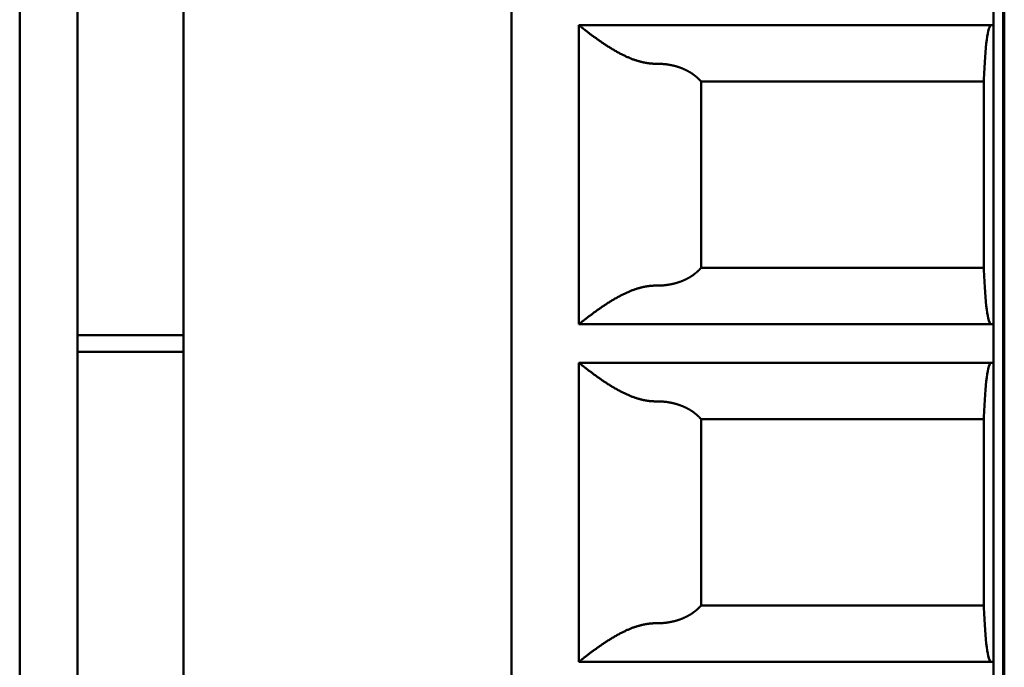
# Model space of a CAD drawing. Header units: inches. Extents: x 2.2 to 39.6, y -5.4 to 27.4.
# Tile 52 of 62: x 22.018 to 22.42, y 14.168 to 14.432. Entities that reach past the tile are written whole.
import ezdxf

# ---------------------------------------------------------------- set-up
doc = ezdxf.new("R2010")
doc.units = ezdxf.units.IN
doc.header["$MEASUREMENT"] = 0
doc.layers.add('Visible Edges(ANSI)', color=7, linetype='Continuous', lineweight=50)

msp = doc.modelspace()

# ---------------------------------------------------------------- linework, layer by layer
at = {"layer": 'Visible Edges(ANSI)'}
for p, q in [((22.42048, 15.7627), (22.42048, 5.37273)), ((22.01842, 13.19732), (22.01842, 14.57527)), ((22.04204, 13.19732), (22.04204, 14.57527)), ((22.08535, 13.19732), (22.08535, 14.57527)), ((22.21921, 13.19732), (22.21921, 14.57527)), ((22.41999, 14.57527), (22.41999, 13.19732)), ((22.41606, 14.4296), (22.41606, 14.44535)), ((22.24676, 14.30756), (22.24676, 14.4296)), ((22.24676, 14.4296), (22.41606, 14.4296)), ((22.41606, 14.4296), (22.41606, 14.30756)), ((22.29664, 14.40664), (22.41212, 14.40664)), ((22.29664, 14.33052), (22.29664, 14.40664)), ((22.41212, 14.32977), (22.41212, 14.4074)), ((22.29664, 14.33052), (22.41212, 14.33052)), ((22.41606, 14.30756), (22.24676, 14.30756)), ((22.41606, 14.29181), (22.41606, 14.30756)), ((22.08535, 14.3031), (22.04204, 14.3031)), ((22.08535, 14.29627), (22.04204, 14.29627)), ((22.24676, 14.16976), (22.24676, 14.29181)), ((22.24676, 14.29181), (22.41606, 14.29181)), ((22.41606, 14.29181), (22.41606, 14.16976)), ((22.41212, 14.19197), (22.41212, 14.2696)), ((22.29664, 14.26884), (22.41212, 14.26884)), ((22.29664, 14.19273), (22.29664, 14.26884)), ((22.29664, 14.19273), (22.41212, 14.19273)), ((22.41606, 14.16976), (22.24676, 14.16976)), ((22.41606, 14.15401), (22.41606, 14.16976))]:
    msp.add_line(p, q, dxfattribs=at)
for centre, start_param, end_param in [((22.41507, 14.39023), 3.141591, 4.261361), ((22.41507, 14.34693), 5.163414, 6.283184), ((22.41507, 14.25244), 3.141591, 4.261361), ((22.41507, 14.20913), 5.163414, 6.283184)]:
    msp.add_ellipse(centre, major_axis=(0, -0.03937), ratio=0.083333, start_param=start_param, end_param=end_param, dxfattribs=at)
for points in [[(22.27848, 14.41386), (22.27832, 14.41386), (22.27801, 14.41386), (22.27753, 14.41387), (22.27705, 14.41389), (22.27657, 14.41391), (22.27609, 14.41395), (22.27561, 14.414), (22.27513, 14.41406), (22.27464, 14.41413), (22.27414, 14.41421), (22.27364, 14.4143), (22.27314, 14.4144), (22.27263, 14.41452), (22.27211, 14.41464), (22.27159, 14.41478), (22.27106, 14.41493), (22.27052, 14.41509), (22.26998, 14.41526), (22.26942, 14.41545), (22.26886, 14.41565), (22.26829, 14.41587), (22.26772, 14.4161), (22.26713, 14.41635), (22.26654, 14.4166), (22.26594, 14.41688), (22.26533, 14.41716), (22.26472, 14.41746), (22.2641, 14.41777), (22.26348, 14.4181), (22.26286, 14.41843), (22.26225, 14.41877), (22.26163, 14.41912), (22.26102, 14.41948), (22.26041, 14.41984), (22.25981, 14.42021), (22.25922, 14.42058), (22.25864, 14.42094), (22.25807, 14.42131), (22.25751, 14.42168), (22.25696, 14.42204), (22.25643, 14.4224), (22.25591, 14.42275), (22.25541, 14.4231), (22.25493, 14.42344), (22.25446, 14.42377), (22.254, 14.4241), (22.25356, 14.42441), (22.25313, 14.42472), (22.25273, 14.42502), (22.25233, 14.42531), (22.25195, 14.42559), (22.25159, 14.42586), (22.25124, 14.42612), (22.25091, 14.42637), (22.25059, 14.42661), (22.25029, 14.42685), (22.25, 14.42707), (22.24972, 14.42728), (22.24946, 14.42748), (22.24921, 14.42768), (22.24898, 14.42786), (22.24875, 14.42803), (22.24854, 14.4282), (22.24835, 14.42835), (22.24816, 14.4285), (22.24799, 14.42863), (22.24783, 14.42876), (22.24768, 14.42888), (22.24754, 14.42899), (22.24741, 14.42909), (22.2473, 14.42918), (22.2472, 14.42926), (22.24711, 14.42933), (22.24703, 14.4294), (22.24696, 14.42945), (22.2469, 14.4295), (22.24685, 14.42954), (22.24681, 14.42957), (22.24678, 14.42959), (22.24677, 14.4296), (22.24676, 14.4296), (22.24676, 14.4296)], [(22.27848, 14.3233), (22.27832, 14.32331), (22.27801, 14.32331), (22.27753, 14.3233), (22.27705, 14.32328), (22.27657, 14.32325), (22.27609, 14.32321), (22.27561, 14.32316), (22.27513, 14.3231), (22.27464, 14.32303), (22.27414, 14.32295), (22.27364, 14.32286), (22.27314, 14.32276), (22.27263, 14.32264), (22.27211, 14.32252), (22.27159, 14.32238), (22.27106, 14.32223), (22.27052, 14.32207), (22.26998, 14.3219), (22.26942, 14.32171), (22.26886, 14.32151), (22.26829, 14.32129), (22.26772, 14.32106), (22.26713, 14.32082), (22.26654, 14.32056), (22.26594, 14.32028), (22.26533, 14.32), (22.26472, 14.3197), (22.2641, 14.31939), (22.26348, 14.31907), (22.26286, 14.31873), (22.26225, 14.31839), (22.26163, 14.31804), (22.26102, 14.31768), (22.26041, 14.31732), (22.25981, 14.31695), (22.25922, 14.31659), (22.25864, 14.31622), (22.25807, 14.31585), (22.25751, 14.31548), (22.25696, 14.31512), (22.25643, 14.31476), (22.25591, 14.31441), (22.25541, 14.31406), (22.25493, 14.31372), (22.25446, 14.31339), (22.254, 14.31307), (22.25356, 14.31275), (22.25313, 14.31244), (22.25273, 14.31214), (22.25233, 14.31185), (22.25195, 14.31157), (22.25159, 14.3113), (22.25124, 14.31104), (22.25091, 14.31079), (22.25059, 14.31055), (22.25029, 14.31031), (22.25, 14.31009), (22.24972, 14.30988), (22.24946, 14.30968), (22.24921, 14.30949), (22.24898, 14.3093), (22.24875, 14.30913), (22.24854, 14.30896), (22.24835, 14.30881), (22.24816, 14.30866), (22.24799, 14.30853), (22.24783, 14.3084), (22.24768, 14.30828), (22.24754, 14.30817), (22.24741, 14.30808), (22.2473, 14.30798), (22.2472, 14.3079), (22.24711, 14.30783), (22.24703, 14.30777), (22.24696, 14.30771), (22.2469, 14.30766), (22.24685, 14.30762), (22.24681, 14.30759), (22.24678, 14.30757), (22.24677, 14.30756), (22.24676, 14.30756), (22.24676, 14.30756)], [(22.27848, 14.27606), (22.27832, 14.27606), (22.27801, 14.27606), (22.27753, 14.27607), (22.27705, 14.27609), (22.27657, 14.27612), (22.27609, 14.27616), (22.27561, 14.27621), (22.27513, 14.27627), (22.27464, 14.27634), (22.27414, 14.27642), (22.27364, 14.27651), (22.27314, 14.27661), (22.27263, 14.27672), (22.27211, 14.27685), (22.27159, 14.27698), (22.27106, 14.27713), (22.27052, 14.27729), (22.26998, 14.27747), (22.26942, 14.27766), (22.26886, 14.27786), (22.26829, 14.27808), (22.26772, 14.27831), (22.26713, 14.27855), (22.26654, 14.27881), (22.26594, 14.27908), (22.26533, 14.27937), (22.26472, 14.27967), (22.2641, 14.27998), (22.26348, 14.2803), (22.26286, 14.28063), (22.26225, 14.28098), (22.26163, 14.28133), (22.26102, 14.28168), (22.26041, 14.28205), (22.25981, 14.28241), (22.25922, 14.28278), (22.25864, 14.28315), (22.25807, 14.28352), (22.25751, 14.28388), (22.25696, 14.28424), (22.25643, 14.2846), (22.25591, 14.28495), (22.25541, 14.2853), (22.25493, 14.28564), (22.25446, 14.28597), (22.254, 14.2863), (22.25356, 14.28662), (22.25313, 14.28692), (22.25273, 14.28722), (22.25233, 14.28751), (22.25195, 14.28779), (22.25159, 14.28806), (22.25124, 14.28833), (22.25091, 14.28858), (22.25059, 14.28882), (22.25029, 14.28905), (22.25, 14.28927), (22.24972, 14.28949), (22.24946, 14.28969), (22.24921, 14.28988), (22.24898, 14.29006), (22.24875, 14.29024), (22.24854, 14.2904), (22.24835, 14.29056), (22.24816, 14.2907), (22.24799, 14.29084), (22.24783, 14.29096), (22.24768, 14.29108), (22.24754, 14.29119), (22.24741, 14.29129), (22.2473, 14.29138), (22.2472, 14.29146), (22.24711, 14.29154), (22.24703, 14.2916), (22.24696, 14.29166), (22.2469, 14.2917), (22.24685, 14.29174), (22.24681, 14.29177), (22.24678, 14.29179), (22.24677, 14.29181), (22.24676, 14.29181), (22.24676, 14.29181)], [(22.27848, 14.18551), (22.27832, 14.18551), (22.27801, 14.18551), (22.27753, 14.1855), (22.27705, 14.18548), (22.27657, 14.18545), (22.27609, 14.18541), (22.27561, 14.18536), (22.27513, 14.1853), (22.27464, 14.18523), (22.27414, 14.18515), (22.27364, 14.18506), (22.27314, 14.18496), (22.27263, 14.18485), (22.27211, 14.18472), (22.27159, 14.18459), (22.27106, 14.18444), (22.27052, 14.18428), (22.26998, 14.1841), (22.26942, 14.18391), (22.26886, 14.18371), (22.26829, 14.18349), (22.26772, 14.18326), (22.26713, 14.18302), (22.26654, 14.18276), (22.26594, 14.18249), (22.26533, 14.1822), (22.26472, 14.1819), (22.2641, 14.18159), (22.26348, 14.18127), (22.26286, 14.18094), (22.26225, 14.18059), (22.26163, 14.18024), (22.26102, 14.17989), (22.26041, 14.17952), (22.25981, 14.17916), (22.25922, 14.17879), (22.25864, 14.17842), (22.25807, 14.17805), (22.25751, 14.17769), (22.25696, 14.17733), (22.25643, 14.17697), (22.25591, 14.17662), (22.25541, 14.17627), (22.25493, 14.17593), (22.25446, 14.1756), (22.254, 14.17527), (22.25356, 14.17495), (22.25313, 14.17465), (22.25273, 14.17435), (22.25233, 14.17406), (22.25195, 14.17378), (22.25159, 14.17351), (22.25124, 14.17324), (22.25091, 14.17299), (22.25059, 14.17275), (22.25029, 14.17252), (22.25, 14.1723), (22.24972, 14.17209), (22.24946, 14.17188), (22.24921, 14.17169), (22.24898, 14.17151), (22.24875, 14.17133), (22.24854, 14.17117), (22.24835, 14.17101), (22.24816, 14.17087), (22.24799, 14.17073), (22.24783, 14.17061), (22.24768, 14.17049), (22.24754, 14.17038), (22.24741, 14.17028), (22.2473, 14.17019), (22.2472, 14.17011), (22.24711, 14.17003), (22.24703, 14.16997), (22.24696, 14.16991), (22.2469, 14.16987), (22.24685, 14.16983), (22.24681, 14.1698), (22.24678, 14.16978), (22.24677, 14.16976), (22.24676, 14.16976), (22.24676, 14.16976)]]:
    msp.add_open_spline(points, degree=3, dxfattribs=at)
for points in [[(22.29664, 14.40664), (22.29658, 14.4067), (22.29653, 14.40676), (22.29647, 14.40682), (22.29642, 14.40688), (22.29636, 14.40694), (22.2963, 14.407), (22.29625, 14.40706), (22.29619, 14.40712), (22.29613, 14.40718), (22.29607, 14.40724), (22.29602, 14.4073), (22.29596, 14.40736), (22.2959, 14.40742), (22.29584, 14.40748), (22.29578, 14.40753), (22.29572, 14.40759), (22.29566, 14.40765), (22.2956, 14.40771), (22.29555, 14.40776), (22.29549, 14.40782), (22.29542, 14.40788), (22.29536, 14.40793), (22.2953, 14.40799), (22.29524, 14.40804), (22.29518, 14.4081), (22.29512, 14.40815), (22.29506, 14.40821), (22.295, 14.40826), (22.29493, 14.40832), (22.29487, 14.40837), (22.29481, 14.40843), (22.29475, 14.40848), (22.29468, 14.40853), (22.29462, 14.40859), (22.29456, 14.40864), (22.29449, 14.40869), (22.29443, 14.40875), (22.29436, 14.4088), (22.2943, 14.40885), (22.29423, 14.4089), (22.29417, 14.40895), (22.2941, 14.409), (22.29404, 14.40905), (22.29397, 14.40911), (22.29391, 14.40916), (22.29384, 14.40921), (22.29377, 14.40926), (22.29371, 14.40931), (22.29364, 14.40935), (22.29357, 14.4094), (22.2935, 14.40945), (22.29344, 14.4095), (22.29337, 14.40955), (22.2933, 14.4096), (22.29323, 14.40965), (22.29316, 14.40969), (22.2931, 14.40974), (22.29303, 14.40979), (22.29296, 14.40983), (22.29289, 14.40988), (22.29282, 14.40993), (22.29275, 14.40997), (22.29268, 14.41002), (22.29261, 14.41007), (22.29254, 14.41011), (22.29247, 14.41016), (22.29239, 14.4102), (22.29232, 14.41025), (22.29225, 14.41029), (22.29218, 14.41033), (22.29211, 14.41038), (22.29204, 14.41042), (22.29196, 14.41046), (22.29189, 14.41051), (22.29182, 14.41055), (22.29175, 14.41059), (22.29167, 14.41063), (22.2916, 14.41068), (22.29152, 14.41072), (22.29145, 14.41076), (22.29138, 14.4108), (22.2913, 14.41084), (22.29123, 14.41088), (22.29115, 14.41092), (22.29108, 14.41096), (22.291, 14.411), (22.29093, 14.41104), (22.29085, 14.41108), (22.29078, 14.41112), (22.2907, 14.41116), (22.29062, 14.4112), (22.29055, 14.41124), (22.29047, 14.41127), (22.29039, 14.41131), (22.29032, 14.41135), (22.29024, 14.41139), (22.29016, 14.41142), (22.29009, 14.41146), (22.29001, 14.41149), (22.28993, 14.41153), (22.28985, 14.41157), (22.28977, 14.4116), (22.28969, 14.41164), (22.28962, 14.41167), (22.28954, 14.41171), (22.28946, 14.41174), (22.28938, 14.41178), (22.2893, 14.41181), (22.28922, 14.41184), (22.28914, 14.41188), (22.28906, 14.41191), (22.28898, 14.41194), (22.2889, 14.41198), (22.28882, 14.41201), (22.28874, 14.41204), (22.28865, 14.41207), (22.28857, 14.4121), (22.28849, 14.41213), (22.28841, 14.41217), (22.28833, 14.4122), (22.28825, 14.41223), (22.28816, 14.41226), (22.28808, 14.41229), (22.288, 14.41232), (22.28792, 14.41235), (22.28783, 14.41237), (22.28775, 14.4124), (22.28767, 14.41243), (22.28759, 14.41246), (22.2875, 14.41249), (22.28742, 14.41252), (22.28733, 14.41254), (22.28725, 14.41257), (22.28717, 14.4126), (22.28708, 14.41262), (22.287, 14.41265), (22.28691, 14.41268), (22.28683, 14.4127), (22.28674, 14.41273), (22.28666, 14.41275), (22.28657, 14.41278), (22.28649, 14.4128), (22.2864, 14.41283), (22.28632, 14.41285), (22.28623, 14.41287), (22.28614, 14.4129), (22.28606, 14.41292), (22.28597, 14.41294), (22.28589, 14.41297), (22.2858, 14.41299), (22.28571, 14.41301), (22.28563, 14.41303), (22.28554, 14.41305), (22.28545, 14.41307), (22.28536, 14.4131), (22.28528, 14.41312), (22.28519, 14.41314), (22.2851, 14.41316), (22.28501, 14.41318), (22.28493, 14.4132), (22.28484, 14.41322), (22.28475, 14.41323), (22.28466, 14.41325), (22.28457, 14.41327), (22.28449, 14.41329), (22.2844, 14.41331), (22.28431, 14.41332), (22.28422, 14.41334), (22.28413, 14.41336), (22.28404, 14.41338), (22.28395, 14.41339), (22.28386, 14.41341), (22.28377, 14.41342), (22.28369, 14.41344), (22.2836, 14.41346), (22.28351, 14.41347), (22.28342, 14.41349), (22.28333, 14.4135), (22.28324, 14.41351), (22.28315, 14.41353), (22.28306, 14.41354), (22.28297, 14.41355), (22.28288, 14.41357), (22.28279, 14.41358), (22.2827, 14.41359), (22.28261, 14.41361), (22.28251, 14.41362), (22.28242, 14.41363), (22.28233, 14.41364), (22.28224, 14.41365), (22.28215, 14.41366), (22.28206, 14.41367), (22.28197, 14.41368), (22.28188, 14.41369), (22.28179, 14.4137), (22.2817, 14.41371), (22.28161, 14.41372), (22.28151, 14.41373), (22.28142, 14.41374), (22.28133, 14.41375), (22.28124, 14.41375), (22.28115, 14.41376), (22.28106, 14.41377), (22.28097, 14.41378), (22.28087, 14.41378), (22.28078, 14.41379), (22.28069, 14.4138), (22.2806, 14.4138), (22.28051, 14.41381), (22.28041, 14.41381), (22.28032, 14.41382), (22.28023, 14.41382), (22.28014, 14.41383), (22.28005, 14.41383), (22.27996, 14.41383), (22.27986, 14.41384), (22.27977, 14.41384), (22.27968, 14.41384), (22.27959, 14.41385), (22.2795, 14.41385), (22.2794, 14.41385), (22.27931, 14.41385), (22.27922, 14.41386), (22.27913, 14.41386), (22.27903, 14.41386), (22.27894, 14.41386), (22.27885, 14.41386), (22.27876, 14.41386), (22.27867, 14.41386), (22.27857, 14.41386), (22.27848, 14.41386)], [(22.29664, 14.33052), (22.29658, 14.33046), (22.29653, 14.3304), (22.29647, 14.33034), (22.29642, 14.33028), (22.29636, 14.33022), (22.2963, 14.33016), (22.29625, 14.3301), (22.29619, 14.33004), (22.29613, 14.32998), (22.29607, 14.32992), (22.29602, 14.32986), (22.29596, 14.3298), (22.2959, 14.32974), (22.29584, 14.32969), (22.29578, 14.32963), (22.29572, 14.32957), (22.29566, 14.32951), (22.2956, 14.32946), (22.29555, 14.3294), (22.29549, 14.32934), (22.29542, 14.32929), (22.29536, 14.32923), (22.2953, 14.32917), (22.29524, 14.32912), (22.29518, 14.32906), (22.29512, 14.32901), (22.29506, 14.32895), (22.295, 14.3289), (22.29493, 14.32884), (22.29487, 14.32879), (22.29481, 14.32873), (22.29475, 14.32868), (22.29468, 14.32863), (22.29462, 14.32857), (22.29456, 14.32852), (22.29449, 14.32847), (22.29443, 14.32842), (22.29436, 14.32836), (22.2943, 14.32831), (22.29423, 14.32826), (22.29417, 14.32821), (22.2941, 14.32816), (22.29404, 14.32811), (22.29397, 14.32806), (22.29391, 14.32801), (22.29384, 14.32796), (22.29377, 14.32791), (22.29371, 14.32786), (22.29364, 14.32781), (22.29357, 14.32776), (22.2935, 14.32771), (22.29344, 14.32766), (22.29337, 14.32761), (22.2933, 14.32756), (22.29323, 14.32752), (22.29316, 14.32747), (22.2931, 14.32742), (22.29303, 14.32737), (22.29296, 14.32733), (22.29289, 14.32728), (22.29282, 14.32723), (22.29275, 14.32719), (22.29268, 14.32714), (22.29261, 14.3271), (22.29254, 14.32705), (22.29247, 14.32701), (22.29239, 14.32696), (22.29232, 14.32692), (22.29225, 14.32687), (22.29218, 14.32683), (22.29211, 14.32678), (22.29204, 14.32674), (22.29196, 14.3267), (22.29189, 14.32665), (22.29182, 14.32661), (22.29175, 14.32657), (22.29167, 14.32653), (22.2916, 14.32649), (22.29152, 14.32644), (22.29145, 14.3264), (22.29138, 14.32636), (22.2913, 14.32632), (22.29123, 14.32628), (22.29115, 14.32624), (22.29108, 14.3262), (22.291, 14.32616), (22.29093, 14.32612), (22.29085, 14.32608), (22.29078, 14.32604), (22.2907, 14.326), (22.29062, 14.32596), (22.29055, 14.32593), (22.29047, 14.32589), (22.29039, 14.32585), (22.29032, 14.32581), (22.29024, 14.32578), (22.29016, 14.32574), (22.29009, 14.3257), (22.29001, 14.32567), (22.28993, 14.32563), (22.28985, 14.32559), (22.28977, 14.32556), (22.28969, 14.32552), (22.28962, 14.32549), (22.28954, 14.32545), (22.28946, 14.32542), (22.28938, 14.32539), (22.2893, 14.32535), (22.28922, 14.32532), (22.28914, 14.32528), (22.28906, 14.32525), (22.28898, 14.32522), (22.2889, 14.32519), (22.28882, 14.32515), (22.28874, 14.32512), (22.28865, 14.32509), (22.28857, 14.32506), (22.28849, 14.32503), (22.28841, 14.325), (22.28833, 14.32497), (22.28825, 14.32493), (22.28816, 14.3249), (22.28808, 14.32488), (22.288, 14.32485), (22.28792, 14.32482), (22.28783, 14.32479), (22.28775, 14.32476), (22.28767, 14.32473), (22.28759, 14.3247), (22.2875, 14.32467), (22.28742, 14.32465), (22.28733, 14.32462), (22.28725, 14.32459), (22.28717, 14.32456), (22.28708, 14.32454), (22.287, 14.32451), (22.28691, 14.32449), (22.28683, 14.32446), (22.28674, 14.32443), (22.28666, 14.32441), (22.28657, 14.32438), (22.28649, 14.32436), (22.2864, 14.32434), (22.28632, 14.32431), (22.28623, 14.32429), (22.28614, 14.32426), (22.28606, 14.32424), (22.28597, 14.32422), (22.28589, 14.3242), (22.2858, 14.32417), (22.28571, 14.32415), (22.28563, 14.32413), (22.28554, 14.32411), (22.28545, 14.32409), (22.28536, 14.32407), (22.28528, 14.32405), (22.28519, 14.32402), (22.2851, 14.324), (22.28501, 14.32398), (22.28493, 14.32397), (22.28484, 14.32395), (22.28475, 14.32393), (22.28466, 14.32391), (22.28457, 14.32389), (22.28449, 14.32387), (22.2844, 14.32385), (22.28431, 14.32384), (22.28422, 14.32382), (22.28413, 14.3238), (22.28404, 14.32379), (22.28395, 14.32377), (22.28386, 14.32375), (22.28377, 14.32374), (22.28369, 14.32372), (22.2836, 14.32371), (22.28351, 14.32369), (22.28342, 14.32368), (22.28333, 14.32366), (22.28324, 14.32365), (22.28315, 14.32363), (22.28306, 14.32362), (22.28297, 14.32361), (22.28288, 14.32359), (22.28279, 14.32358), (22.2827, 14.32357), (22.28261, 14.32356), (22.28251, 14.32354), (22.28242, 14.32353), (22.28233, 14.32352), (22.28224, 14.32351), (22.28215, 14.3235), (22.28206, 14.32349), (22.28197, 14.32348), (22.28188, 14.32347), (22.28179, 14.32346), (22.2817, 14.32345), (22.28161, 14.32344), (22.28151, 14.32343), (22.28142, 14.32342), (22.28133, 14.32342), (22.28124, 14.32341), (22.28115, 14.3234), (22.28106, 14.32339), (22.28097, 14.32339), (22.28087, 14.32338), (22.28078, 14.32337), (22.28069, 14.32337), (22.2806, 14.32336), (22.28051, 14.32335), (22.28041, 14.32335), (22.28032, 14.32334), (22.28023, 14.32334), (22.28014, 14.32334), (22.28005, 14.32333), (22.27996, 14.32333), (22.27986, 14.32332), (22.27977, 14.32332), (22.27968, 14.32332), (22.27959, 14.32331), (22.2795, 14.32331), (22.2794, 14.32331), (22.27931, 14.32331), (22.27922, 14.32331), (22.27913, 14.3233), (22.27903, 14.3233), (22.27894, 14.3233), (22.27885, 14.3233), (22.27876, 14.3233), (22.27867, 14.3233), (22.27857, 14.3233), (22.27848, 14.3233)], [(22.29664, 14.26884), (22.29658, 14.2689), (22.29653, 14.26897), (22.29647, 14.26903), (22.29642, 14.26909), (22.29636, 14.26915), (22.2963, 14.26921), (22.29625, 14.26927), (22.29619, 14.26933), (22.29613, 14.26939), (22.29607, 14.26945), (22.29602, 14.2695), (22.29596, 14.26956), (22.2959, 14.26962), (22.29584, 14.26968), (22.29578, 14.26974), (22.29572, 14.2698), (22.29566, 14.26985), (22.2956, 14.26991), (22.29555, 14.26997), (22.29549, 14.27002), (22.29542, 14.27008), (22.29536, 14.27014), (22.2953, 14.27019), (22.29524, 14.27025), (22.29518, 14.2703), (22.29512, 14.27036), (22.29506, 14.27041), (22.295, 14.27047), (22.29493, 14.27052), (22.29487, 14.27058), (22.29481, 14.27063), (22.29475, 14.27068), (22.29468, 14.27074), (22.29462, 14.27079), (22.29456, 14.27084), (22.29449, 14.2709), (22.29443, 14.27095), (22.29436, 14.271), (22.2943, 14.27105), (22.29423, 14.27111), (22.29417, 14.27116), (22.2941, 14.27121), (22.29404, 14.27126), (22.29397, 14.27131), (22.29391, 14.27136), (22.29384, 14.27141), (22.29377, 14.27146), (22.29371, 14.27151), (22.29364, 14.27156), (22.29357, 14.27161), (22.2935, 14.27166), (22.29344, 14.27171), (22.29337, 14.27175), (22.2933, 14.2718), (22.29323, 14.27185), (22.29316, 14.2719), (22.2931, 14.27195), (22.29303, 14.27199), (22.29296, 14.27204), (22.29289, 14.27209), (22.29282, 14.27213), (22.29275, 14.27218), (22.29268, 14.27222), (22.29261, 14.27227), (22.29254, 14.27232), (22.29247, 14.27236), (22.29239, 14.27241), (22.29232, 14.27245), (22.29225, 14.27249), (22.29218, 14.27254), (22.29211, 14.27258), (22.29204, 14.27263), (22.29196, 14.27267), (22.29189, 14.27271), (22.29182, 14.27275), (22.29175, 14.2728), (22.29167, 14.27284), (22.2916, 14.27288), (22.29152, 14.27292), (22.29145, 14.27296), (22.29138, 14.273), (22.2913, 14.27305), (22.29123, 14.27309), (22.29115, 14.27313), (22.29108, 14.27317), (22.291, 14.27321), (22.29093, 14.27325), (22.29085, 14.27329), (22.29078, 14.27332), (22.2907, 14.27336), (22.29062, 14.2734), (22.29055, 14.27344), (22.29047, 14.27348), (22.29039, 14.27352), (22.29032, 14.27355), (22.29024, 14.27359), (22.29016, 14.27363), (22.29009, 14.27366), (22.29001, 14.2737), (22.28993, 14.27374), (22.28985, 14.27377), (22.28977, 14.27381), (22.28969, 14.27384), (22.28962, 14.27388), (22.28954, 14.27391), (22.28946, 14.27395), (22.28938, 14.27398), (22.2893, 14.27401), (22.28922, 14.27405), (22.28914, 14.27408), (22.28906, 14.27411), (22.28898, 14.27415), (22.2889, 14.27418), (22.28882, 14.27421), (22.28874, 14.27424), (22.28865, 14.27428), (22.28857, 14.27431), (22.28849, 14.27434), (22.28841, 14.27437), (22.28833, 14.2744), (22.28825, 14.27443), (22.28816, 14.27446), (22.28808, 14.27449), (22.288, 14.27452), (22.28792, 14.27455), (22.28783, 14.27458), (22.28775, 14.27461), (22.28767, 14.27464), (22.28759, 14.27466), (22.2875, 14.27469), (22.28742, 14.27472), (22.28733, 14.27475), (22.28725, 14.27477), (22.28717, 14.2748), (22.28708, 14.27483), (22.287, 14.27485), (22.28691, 14.27488), (22.28683, 14.27491), (22.28674, 14.27493), (22.28666, 14.27496), (22.28657, 14.27498), (22.28649, 14.27501), (22.2864, 14.27503), (22.28632, 14.27505), (22.28623, 14.27508), (22.28614, 14.2751), (22.28606, 14.27512), (22.28597, 14.27515), (22.28589, 14.27517), (22.2858, 14.27519), (22.28571, 14.27521), (22.28563, 14.27524), (22.28554, 14.27526), (22.28545, 14.27528), (22.28536, 14.2753), (22.28528, 14.27532), (22.28519, 14.27534), (22.2851, 14.27536), (22.28501, 14.27538), (22.28493, 14.2754), (22.28484, 14.27542), (22.28475, 14.27544), (22.28466, 14.27546), (22.28457, 14.27548), (22.28449, 14.27549), (22.2844, 14.27551), (22.28431, 14.27553), (22.28422, 14.27555), (22.28413, 14.27556), (22.28404, 14.27558), (22.28395, 14.2756), (22.28386, 14.27561), (22.28377, 14.27563), (22.28369, 14.27564), (22.2836, 14.27566), (22.28351, 14.27568), (22.28342, 14.27569), (22.28333, 14.2757), (22.28324, 14.27572), (22.28315, 14.27573), (22.28306, 14.27575), (22.28297, 14.27576), (22.28288, 14.27577), (22.28279, 14.27579), (22.2827, 14.2758), (22.28261, 14.27581), (22.28251, 14.27582), (22.28242, 14.27583), (22.28233, 14.27584), (22.28224, 14.27586), (22.28215, 14.27587), (22.28206, 14.27588), (22.28197, 14.27589), (22.28188, 14.2759), (22.28179, 14.27591), (22.2817, 14.27592), (22.28161, 14.27593), (22.28151, 14.27593), (22.28142, 14.27594), (22.28133, 14.27595), (22.28124, 14.27596), (22.28115, 14.27597), (22.28106, 14.27597), (22.28097, 14.27598), (22.28087, 14.27599), (22.28078, 14.27599), (22.28069, 14.276), (22.2806, 14.27601), (22.28051, 14.27601), (22.28041, 14.27602), (22.28032, 14.27602), (22.28023, 14.27603), (22.28014, 14.27603), (22.28005, 14.27604), (22.27996, 14.27604), (22.27986, 14.27604), (22.27977, 14.27605), (22.27968, 14.27605), (22.27959, 14.27605), (22.2795, 14.27605), (22.2794, 14.27606), (22.27931, 14.27606), (22.27922, 14.27606), (22.27913, 14.27606), (22.27903, 14.27606), (22.27894, 14.27606), (22.27885, 14.27606), (22.27876, 14.27606), (22.27867, 14.27606), (22.27857, 14.27606), (22.27848, 14.27606)], [(22.29664, 14.19273), (22.29658, 14.19267), (22.29653, 14.1926), (22.29647, 14.19254), (22.29642, 14.19248), (22.29636, 14.19242), (22.2963, 14.19236), (22.29625, 14.1923), (22.29619, 14.19224), (22.29613, 14.19218), (22.29607, 14.19212), (22.29602, 14.19207), (22.29596, 14.19201), (22.2959, 14.19195), (22.29584, 14.19189), (22.29578, 14.19183), (22.29572, 14.19178), (22.29566, 14.19172), (22.2956, 14.19166), (22.29555, 14.1916), (22.29549, 14.19155), (22.29542, 14.19149), (22.29536, 14.19143), (22.2953, 14.19138), (22.29524, 14.19132), (22.29518, 14.19127), (22.29512, 14.19121), (22.29506, 14.19116), (22.295, 14.1911), (22.29493, 14.19105), (22.29487, 14.19099), (22.29481, 14.19094), (22.29475, 14.19089), (22.29468, 14.19083), (22.29462, 14.19078), (22.29456, 14.19073), (22.29449, 14.19067), (22.29443, 14.19062), (22.29436, 14.19057), (22.2943, 14.19052), (22.29423, 14.19046), (22.29417, 14.19041), (22.2941, 14.19036), (22.29404, 14.19031), (22.29397, 14.19026), (22.29391, 14.19021), (22.29384, 14.19016), (22.29377, 14.19011), (22.29371, 14.19006), (22.29364, 14.19001), (22.29357, 14.18996), (22.2935, 14.18991), (22.29344, 14.18986), (22.29337, 14.18982), (22.2933, 14.18977), (22.29323, 14.18972), (22.29316, 14.18967), (22.2931, 14.18963), (22.29303, 14.18958), (22.29296, 14.18953), (22.29289, 14.18948), (22.29282, 14.18944), (22.29275, 14.18939), (22.29268, 14.18935), (22.29261, 14.1893), (22.29254, 14.18926), (22.29247, 14.18921), (22.29239, 14.18917), (22.29232, 14.18912), (22.29225, 14.18908), (22.29218, 14.18903), (22.29211, 14.18899), (22.29204, 14.18895), (22.29196, 14.1889), (22.29189, 14.18886), (22.29182, 14.18882), (22.29175, 14.18877), (22.29167, 14.18873), (22.2916, 14.18869), (22.29152, 14.18865), (22.29145, 14.18861), (22.29138, 14.18857), (22.2913, 14.18852), (22.29123, 14.18848), (22.29115, 14.18844), (22.29108, 14.1884), (22.291, 14.18836), (22.29093, 14.18832), (22.29085, 14.18829), (22.29078, 14.18825), (22.2907, 14.18821), (22.29062, 14.18817), (22.29055, 14.18813), (22.29047, 14.18809), (22.29039, 14.18806), (22.29032, 14.18802), (22.29024, 14.18798), (22.29016, 14.18794), (22.29009, 14.18791), (22.29001, 14.18787), (22.28993, 14.18783), (22.28985, 14.1878), (22.28977, 14.18776), (22.28969, 14.18773), (22.28962, 14.18769), (22.28954, 14.18766), (22.28946, 14.18762), (22.28938, 14.18759), (22.2893, 14.18756), (22.28922, 14.18752), (22.28914, 14.18749), (22.28906, 14.18746), (22.28898, 14.18742), (22.2889, 14.18739), (22.28882, 14.18736), (22.28874, 14.18733), (22.28865, 14.18729), (22.28857, 14.18726), (22.28849, 14.18723), (22.28841, 14.1872), (22.28833, 14.18717), (22.28825, 14.18714), (22.28816, 14.18711), (22.28808, 14.18708), (22.288, 14.18705), (22.28792, 14.18702), (22.28783, 14.18699), (22.28775, 14.18696), (22.28767, 14.18693), (22.28759, 14.18691), (22.2875, 14.18688), (22.28742, 14.18685), (22.28733, 14.18682), (22.28725, 14.1868), (22.28717, 14.18677), (22.28708, 14.18674), (22.287, 14.18672), (22.28691, 14.18669), (22.28683, 14.18667), (22.28674, 14.18664), (22.28666, 14.18661), (22.28657, 14.18659), (22.28649, 14.18656), (22.2864, 14.18654), (22.28632, 14.18652), (22.28623, 14.18649), (22.28614, 14.18647), (22.28606, 14.18645), (22.28597, 14.18642), (22.28589, 14.1864), (22.2858, 14.18638), (22.28571, 14.18636), (22.28563, 14.18633), (22.28554, 14.18631), (22.28545, 14.18629), (22.28536, 14.18627), (22.28528, 14.18625), (22.28519, 14.18623), (22.2851, 14.18621), (22.28501, 14.18619), (22.28493, 14.18617), (22.28484, 14.18615), (22.28475, 14.18613), (22.28466, 14.18611), (22.28457, 14.18609), (22.28449, 14.18608), (22.2844, 14.18606), (22.28431, 14.18604), (22.28422, 14.18602), (22.28413, 14.18601), (22.28404, 14.18599), (22.28395, 14.18597), (22.28386, 14.18596), (22.28377, 14.18594), (22.28369, 14.18593), (22.2836, 14.18591), (22.28351, 14.1859), (22.28342, 14.18588), (22.28333, 14.18587), (22.28324, 14.18585), (22.28315, 14.18584), (22.28306, 14.18582), (22.28297, 14.18581), (22.28288, 14.1858), (22.28279, 14.18579), (22.2827, 14.18577), (22.28261, 14.18576), (22.28251, 14.18575), (22.28242, 14.18574), (22.28233, 14.18573), (22.28224, 14.18571), (22.28215, 14.1857), (22.28206, 14.18569), (22.28197, 14.18568), (22.28188, 14.18567), (22.28179, 14.18566), (22.2817, 14.18565), (22.28161, 14.18565), (22.28151, 14.18564), (22.28142, 14.18563), (22.28133, 14.18562), (22.28124, 14.18561), (22.28115, 14.1856), (22.28106, 14.1856), (22.28097, 14.18559), (22.28087, 14.18558), (22.28078, 14.18558), (22.28069, 14.18557), (22.2806, 14.18556), (22.28051, 14.18556), (22.28041, 14.18555), (22.28032, 14.18555), (22.28023, 14.18554), (22.28014, 14.18554), (22.28005, 14.18554), (22.27996, 14.18553), (22.27986, 14.18553), (22.27977, 14.18552), (22.27968, 14.18552), (22.27959, 14.18552), (22.2795, 14.18552), (22.2794, 14.18551), (22.27931, 14.18551), (22.27922, 14.18551), (22.27913, 14.18551), (22.27903, 14.18551), (22.27894, 14.18551), (22.27885, 14.18551), (22.27876, 14.18551), (22.27867, 14.18551), (22.27857, 14.18551), (22.27848, 14.18551)]]:
    msp.add_open_spline(points, degree=3, knots=[0, 0, 0, 0, 0.012987, 0.012987, 0.012987, 0.025974, 0.025974, 0.025974, 0.038961, 0.038961, 0.038961, 0.051948, 0.051948, 0.051948, 0.064935, 0.064935, 0.064935, 0.077922, 0.077922, 0.077922, 0.090909, 0.090909, 0.090909, 0.103896, 0.103896, 0.103896, 0.116883, 0.116883, 0.116883, 0.12987, 0.12987, 0.12987, 0.142857, 0.142857, 0.142857, 0.155844, 0.155844, 0.155844, 0.168831, 0.168831, 0.168831, 0.181818, 0.181818, 0.181818, 0.194805, 0.194805, 0.194805, 0.207792, 0.207792, 0.207792, 0.220779, 0.220779, 0.220779, 0.233766, 0.233766, 0.233766, 0.246753, 0.246753, 0.246753, 0.25974, 0.25974, 0.25974, 0.272727, 0.272727, 0.272727, 0.285714, 0.285714, 0.285714, 0.298701, 0.298701, 0.298701, 0.311688, 0.311688, 0.311688, 0.324675, 0.324675, 0.324675, 0.337662, 0.337662, 0.337662, 0.350649, 0.350649, 0.350649, 0.363636, 0.363636, 0.363636, 0.376623, 0.376623, 0.376623, 0.38961, 0.38961, 0.38961, 0.402597, 0.402597, 0.402597, 0.415584, 0.415584, 0.415584, 0.428571, 0.428571, 0.428571, 0.441558, 0.441558, 0.441558, 0.454545, 0.454545, 0.454545, 0.467532, 0.467532, 0.467532, 0.480519, 0.480519, 0.480519, 0.493506, 0.493506, 0.493506, 0.506494, 0.506494, 0.506494, 0.519481, 0.519481, 0.519481, 0.532468, 0.532468, 0.532468, 0.545455, 0.545455, 0.545455, 0.558442, 0.558442, 0.558442, 0.571429, 0.571429, 0.571429, 0.584416, 0.584416, 0.584416, 0.597403, 0.597403, 0.597403, 0.61039, 0.61039, 0.61039, 0.623377, 0.623377, 0.623377, 0.636364, 0.636364, 0.636364, 0.649351, 0.649351, 0.649351, 0.662338, 0.662338, 0.662338, 0.675325, 0.675325, 0.675325, 0.688312, 0.688312, 0.688312, 0.701299, 0.701299, 0.701299, 0.714286, 0.714286, 0.714286, 0.727273, 0.727273, 0.727273, 0.74026, 0.74026, 0.74026, 0.753247, 0.753247, 0.753247, 0.766234, 0.766234, 0.766234, 0.779221, 0.779221, 0.779221, 0.792208, 0.792208, 0.792208, 0.805195, 0.805195, 0.805195, 0.818182, 0.818182, 0.818182, 0.831169, 0.831169, 0.831169, 0.844156, 0.844156, 0.844156, 0.857143, 0.857143, 0.857143, 0.87013, 0.87013, 0.87013, 0.883117, 0.883117, 0.883117, 0.896104, 0.896104, 0.896104, 0.909091, 0.909091, 0.909091, 0.922078, 0.922078, 0.922078, 0.935065, 0.935065, 0.935065, 0.948052, 0.948052, 0.948052, 0.961039, 0.961039, 0.961039, 0.974026, 0.974026, 0.974026, 0.987013, 0.987013, 0.987013, 1, 1, 1, 1], dxfattribs=at)

doc.saveas('drawing.dxf')
